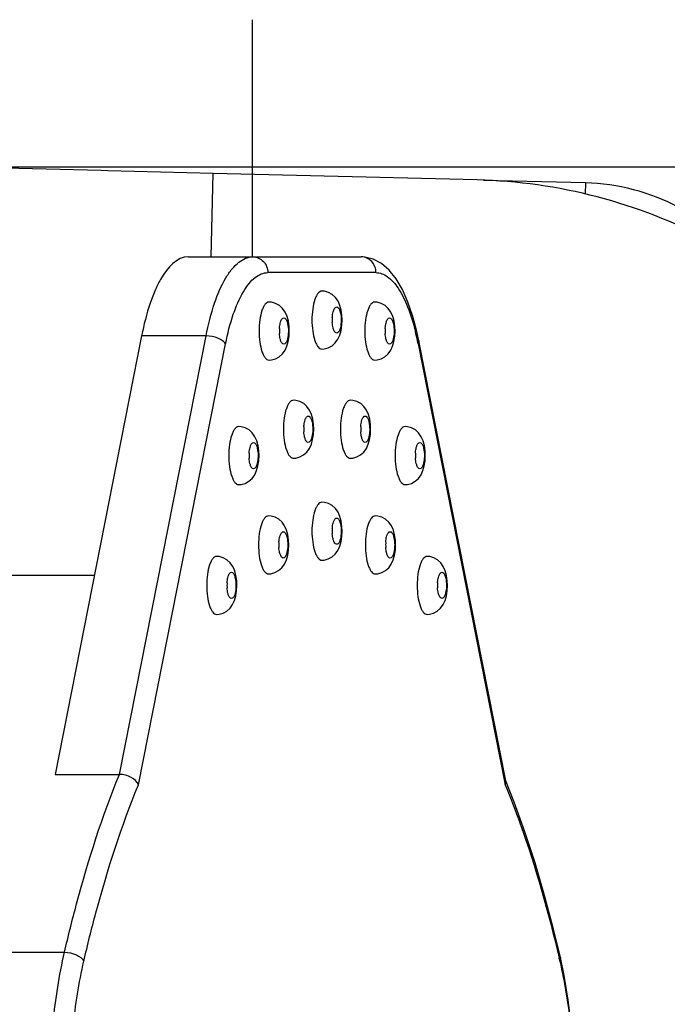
# Model space of a CAD drawing. Header units: millimetres. Extents: x 0 to 420, y 0 to 297.
# Tile 41 of 126: x 138.3 to 141.98, y 117.1 to 122.71. Entities that reach past the tile are written whole.
import ezdxf

# ---------------------------------------------------------------- set-up
doc = ezdxf.new("R2010")
doc.units = ezdxf.units.MM
doc.header["$LTSCALE"] = 23.1
doc.layers.get('0').update_dxf_attribs({"linetype": 'CONTINUOUS'})
doc.layers.add('DIM_PILOTEES', color=7, linetype='CONTINUOUS')
doc.styles.get("Standard").update_dxf_attribs({"font": 'txt', "width": 0.7})
doc.dimstyles.new('DIMSTYLE_6', dxfattribs={"dimtxt": 2.5, "dimasz": 3.5, "dimexe": 2, "dimexo": 0, "dimtad": 1, "dimdec": 0, "dimlfac": 3.333333, "dimdsep": 46, "dimtxsty": 'Standard', "dimblk": '_FILLED', "dimblk1": '_FILLED', "dimblk2": '_FILLED', "dimcen": 0.09, "dimazin": 2, "dimtp": 0.3, "dimtm": 0.3, "dimtfac": 1, "dimtdec": 0, "dimtofl": 0, "dimtmove": 0, "dimatfit": 3, "dimldrblk": '_FILLED', "dimfxl": 0, "dimtolj": 1, "dimarcsym": 0})

# ---------------------------------------------------------------- blocks, each defined once
blk = doc.blocks.new('_FILLED')
at = {"color": 0, "linetype": 'ByBlock'}
blk.add_solid([(0, 0), (-1, 0.1429), (-1, -0.1429)], dxfattribs=at)
blk = doc.blocks.new('*D20')
at = {"layer": 'DIM_PILOTEES', "color": 2, "linetype": 'Continuous'}
for p, q in [((138.2138, 121.8684), (180.0565, 121.8684)), ((178.0565, 121.8684), (178.0565, 107.2883)), ((178.0565, 92.7082), (178.0565, 107.2883)), ((165.8216, 92.7082), (180.0565, 92.7082))]:
    blk.add_line(p, q, dxfattribs=at)
at = {"layer": 'DIM_PILOTEES', "color": 2, "linetype": 'Continuous', "xscale": 3.5, "yscale": 3.5, "zscale": 3.5}
for p, rotation in [((178.0565, 121.8684), 90), ((178.0565, 92.7082), 270)]:
    blk.add_blockref('_FILLED', p, dxfattribs=dict(at, rotation=rotation))
at = {"layer": 'DIM_PILOTEES', "color": 2, "linetype": 'Continuous', "insert": (174.9315, 107.6538), "char_height": 2.5, "width": 9.107143, "attachment_point": 2, "rotation": 90, "line_spacing_factor": 0.9}
blk.add_mtext('{\\ftxt;\\W0.0001;\\H0.0001;\\~}{\\ftxt;\\W0.4285714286;\\H2.5; }{\\ftxt;\\W0.0001;\\H0.0001;\\~}{\\ftxt;\\W0.0001;\\H0.0001;\\~}{\\ftxt;\\W1.5714285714;\\H2.5; }{\\ftxt;\\W0.0001;\\H0.0001;\\~}{\\ftxt;\\W0.0001;\\H0.0001;\\~}{\\ftxt;\\W0.4285714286;\\H2.5; }{\\ftxt;\\W0.0001;\\H0.0001;\\~}', dxfattribs=at)

msp = doc.modelspace()

# ---------------------------------------------------------------- linework, layer by layer
at = {"color": 4, "linetype": 'Continuous'}
msp.add_line((139.6208, 121.3562), (139.6208, 122.7052), dxfattribs=at)
at = {"color": 7, "linetype": 'Continuous'}
for p, q in [((138.7594, 121.8471), (138.2136, 121.8608)), ((138.7979, 121.8461), (138.7594, 121.8471)), ((139.3977, 121.831), (138.7979, 121.8461)), ((139.3857, 121.3562), (139.3977, 121.831)), ((140.8987, 121.7933), (139.3977, 121.831)), ((141.515, 121.7765), (141.5134, 121.7119)), ((139.2566, 121.3562), (140.2387, 121.3561)), ((140.2402, 121.3561), (140.2387, 121.3561)), ((140.3233, 121.2661), (139.7077, 121.2662)), ((138.99, 120.9062), (138.4973, 118.411)), ((138.8638, 118.411), (139.3565, 120.9062)), ((139.3565, 120.9062), (138.99, 120.9062)), ((138.9723, 118.3521), (139.4677, 120.8612)), ((140.5632, 120.8611), (141.0587, 118.352)), ((141.0612, 118.3749), (140.5668, 120.8785)), ((138.7208, 119.5429), (138.1549, 119.5429)), ((138.4973, 118.411), (138.8638, 118.411)), ((141.1101, 118.2524), (141.0606, 118.3779)), ((136.7754, 117.3991), (138.5514, 117.3991))]:
    msp.add_line(p, q, dxfattribs=at)
at = {"color": 3, "linetype": 'Continuous'}
msp.add_line((141.515, 121.7765), (140.9347, 121.791), dxfattribs=at)
at = {"color": 7, "linetype": 'Continuous'}
for points in [[(140.5669, 120.8785), (140.5557, 120.9305), (140.533, 121.0163), (140.5054, 121.0972), (140.4734, 121.1693), (140.4375, 121.2304), (140.398, 121.28), (140.3543, 121.3179), (140.3077, 121.3429), (140.2607, 121.3548), (140.2402, 121.3561)], [(140.131, 120.9961), (140.1298, 121.0232), (140.1255, 121.0524), (140.1183, 121.0795), (140.1075, 121.1038), (140.0928, 121.125), (140.0744, 121.1418), (140.053, 121.1538), (140.0302, 121.16), (140.0156, 121.1611)], [(139.8303, 120.9334), (139.829, 120.9604), (139.8248, 120.9897), (139.8175, 121.0167), (139.8067, 121.0411), (139.792, 121.0623), (139.7737, 121.0791), (139.7522, 121.091), (139.7294, 121.0973), (139.7148, 121.0984)], [(140.4318, 120.9334), (140.4305, 120.9604), (140.4263, 120.9897), (140.419, 121.0167), (140.4082, 121.041), (140.3935, 121.0622), (140.3751, 121.0791), (140.3537, 121.091), (140.3309, 121.0973), (140.3163, 121.0984)], [(140.0156, 120.8311), (140.0294, 120.8321), (140.0521, 120.8382), (140.0735, 120.8498), (140.0919, 120.8662), (140.1067, 120.887), (140.1176, 120.9109), (140.1251, 120.9375), (140.1295, 120.9664), (140.131, 120.9961)], [(139.7148, 120.7684), (139.7287, 120.7694), (139.7514, 120.7754), (139.7728, 120.787), (139.7911, 120.8035), (139.8059, 120.8243), (139.8168, 120.8482), (139.8243, 120.8748), (139.8288, 120.9036), (139.8303, 120.9334)], [(140.3163, 120.7684), (140.3302, 120.7694), (140.3529, 120.7754), (140.3742, 120.787), (140.3926, 120.8035), (140.4074, 120.8243), (140.4183, 120.8481), (140.4258, 120.8747), (140.4303, 120.9036), (140.4318, 120.9334)], [(139.9691, 120.3752), (139.9678, 120.4023), (139.9636, 120.4316), (139.9563, 120.4586), (139.9455, 120.4829), (139.9308, 120.5041), (139.9125, 120.521), (139.891, 120.5329), (139.8682, 120.5391), (139.8536, 120.5402)], [(140.293, 120.3752), (140.2917, 120.4023), (140.2875, 120.4315), (140.2802, 120.4586), (140.2694, 120.4829), (140.2547, 120.5041), (140.2364, 120.5209), (140.2149, 120.5329), (140.1921, 120.5391), (140.1775, 120.5402)], [(139.6579, 120.2251), (139.6567, 120.2521), (139.6524, 120.2814), (139.6451, 120.3084), (139.6344, 120.3327), (139.6196, 120.3539), (139.6013, 120.3708), (139.5799, 120.3827), (139.5571, 120.3889), (139.5424, 120.3901)], [(139.8536, 120.2102), (139.8675, 120.2112), (139.8902, 120.2173), (139.9115, 120.2289), (139.9299, 120.2453), (139.9447, 120.2661), (139.9556, 120.29), (139.9631, 120.3166), (139.9676, 120.3455), (139.9691, 120.3752)], [(140.1775, 120.2102), (140.1914, 120.2112), (140.2141, 120.2173), (140.2354, 120.2289), (140.2538, 120.2453), (140.2686, 120.2661), (140.2795, 120.29), (140.287, 120.3166), (140.2915, 120.3455), (140.293, 120.3752)], [(140.6041, 120.225), (140.6029, 120.252), (140.5987, 120.2813), (140.5914, 120.3083), (140.5806, 120.3327), (140.5659, 120.3539), (140.5475, 120.3707), (140.5261, 120.3826), (140.5033, 120.3889), (140.4887, 120.39)], [(139.5424, 120.0601), (139.5563, 120.0611), (139.579, 120.0671), (139.6004, 120.0787), (139.6187, 120.0952), (139.6335, 120.1159), (139.6445, 120.1398), (139.6519, 120.1664), (139.6564, 120.1953), (139.6579, 120.2251)], [(140.4887, 120.06), (140.5026, 120.061), (140.5252, 120.067), (140.5466, 120.0786), (140.565, 120.0951), (140.5798, 120.1159), (140.5907, 120.1398), (140.5982, 120.1664), (140.6026, 120.1952), (140.6041, 120.225)], [(140.0744, 119.9406), (140.053, 119.9525), (140.0302, 119.9588), (140.0156, 119.9599)], [(140.131, 119.7949), (140.1298, 119.8219), (140.1255, 119.8512), (140.1183, 119.8782), (140.1075, 119.9025), (140.0928, 119.9237), (140.0744, 119.9406)], [(139.8271, 119.7171), (139.8258, 119.7442), (139.8216, 119.7734), (139.8143, 119.8005), (139.8035, 119.8248), (139.7888, 119.846), (139.7704, 119.8628), (139.749, 119.8748), (139.7262, 119.881), (139.7116, 119.8821)], [(140.435, 119.7171), (140.4337, 119.7442), (140.4295, 119.7734), (140.4222, 119.8004), (140.4114, 119.8248), (140.3967, 119.846), (140.3784, 119.8628), (140.3569, 119.8747), (140.3341, 119.881), (140.3195, 119.8821)], [(140.1176, 119.7096), (140.1251, 119.7362), (140.1295, 119.7651), (140.131, 119.7949)], [(139.7116, 119.5521), (139.7255, 119.5531), (139.7482, 119.5592), (139.7695, 119.5708), (139.7879, 119.5872), (139.8027, 119.608), (139.8136, 119.6319), (139.8211, 119.6585), (139.8256, 119.6874), (139.8271, 119.7171)], [(140.0156, 119.6299), (140.0294, 119.6309), (140.0521, 119.6369), (140.0735, 119.6485), (140.0919, 119.665), (140.1067, 119.6858), (140.1176, 119.7096)], [(140.3195, 119.5521), (140.3334, 119.5531), (140.3561, 119.5592), (140.3775, 119.5707), (140.3958, 119.5872), (140.4106, 119.608), (140.4215, 119.6319), (140.429, 119.6585), (140.4335, 119.6873), (140.435, 119.7171)], [(139.5323, 119.4863), (139.5311, 119.5133), (139.5269, 119.5426), (139.5196, 119.5696), (139.5088, 119.5939), (139.4941, 119.6151), (139.4757, 119.632), (139.4543, 119.6439), (139.4315, 119.6501), (139.4169, 119.6513)], [(140.7297, 119.4862), (140.7285, 119.5132), (140.7242, 119.5425), (140.7169, 119.5695), (140.7062, 119.5939), (140.6915, 119.6151), (140.6731, 119.6319), (140.6517, 119.6438), (140.6289, 119.6501), (140.6143, 119.6512)], [(139.4169, 119.3213), (139.4308, 119.3223), (139.4534, 119.3283), (139.4748, 119.3399), (139.4932, 119.3564), (139.508, 119.3771), (139.5189, 119.401), (139.5264, 119.4276), (139.5308, 119.4565), (139.5323, 119.4863)], [(140.6143, 119.3212), (140.6281, 119.3222), (140.6508, 119.3282), (140.6722, 119.3398), (140.6906, 119.3563), (140.7053, 119.3771), (140.7163, 119.401), (140.7238, 119.4275), (140.7282, 119.4564), (140.7297, 119.4862)], [(141.3725, 117.3689), (141.3334, 117.5307), (141.2825, 117.7225), (141.2283, 117.907), (141.1708, 118.0838), (141.1101, 118.2524)], [(141.4573, 116.5599), (141.4558, 116.672), (141.4488, 116.8265), (141.436, 116.9785), (141.4177, 117.1262), (141.3938, 117.2678), (141.3725, 117.3689)]]:
    msp.add_lwpolyline(points, dxfattribs=at)
for centre, radius, start, end in [((140.8234, 118.7943), 3, 62.164, 88.56), ((140.2848, 120.9961), 0.2104, 176.0785, 183.9166), ((139.9841, 120.9334), 0.2104, 176.0785, 183.9166), ((140.5855, 120.9334), 0.2104, 176.0785, 183.9166), ((139.1188, 120.5778), 1.4719, 11.7418, 13.9265), ((138.9994, 120.5524), 1.594, 11.1685, 11.7639), ((140.1229, 120.3752), 0.2104, 176.0785, 183.9166), ((140.4468, 120.3752), 0.2104, 176.0785, 183.9166), ((139.8117, 120.225), 0.2104, 176.0785, 183.9166), ((140.7579, 120.225), 0.2104, 176.0785, 183.9166), ((140.2848, 119.7949), 0.2104, 176.0785, 183.9166), ((139.9808, 119.7171), 0.2104, 176.0785, 183.9166), ((140.5888, 119.7171), 0.2104, 176.0785, 183.9166), ((139.6861, 119.4862), 0.2104, 176.0785, 183.9166), ((140.8835, 119.4862), 0.2104, 176.0785, 183.9166), ((133.08, 115.4352), 8.5075, 12.99816, 13.12758)]:
    msp.add_arc(centre, radius, start, end, dxfattribs=at)
at = {"color": 3, "linetype": 'Continuous'}
msp.add_arc((141.485, 120.5768), 1.2, 62.1642, 88.5642, dxfattribs=at)
at = {"color": 7, "linetype": 'Continuous'}
for points, knots in [([(139.2566, 121.3562), (139.1914, 121.3562), (139.1175, 121.2705), (139.0671, 121.1681), (139.0247, 121.0584), (139.0025, 120.9692), (138.99, 120.9062)], [0, 0, 0, 0, 0.358743, 0.493614, 0.646569, 1, 1, 1, 1]), ([(139.3565, 120.9062), (139.369, 120.9692), (139.3975, 121.0823), (139.4505, 121.2103), (139.502, 121.2862), (139.5486, 121.3349), (139.5946, 121.3562), (139.6231, 121.3562)], [0, 0, 0, 0, 0.349269, 0.633077, 0.747907, 0.845279, 1, 1, 1, 1]), ([(139.6231, 121.3562), (139.6449, 121.3562), (139.6909, 121.3356), (139.7077, 121.2889), (139.7077, 121.2662)], [0, 0, 0, 0, 0.489013, 1, 1, 1, 1]), ([(140.3233, 121.2661), (140.3233, 121.2887), (140.3069, 121.3348), (140.2617, 121.3557), (140.2402, 121.3561)], [0, 0, 0, 0, 0.510899, 1, 1, 1, 1]), ([(139.4677, 120.8612), (139.4789, 120.9179), (139.5046, 121.0197), (139.5524, 121.1349), (139.5987, 121.2032), (139.6406, 121.247), (139.682, 121.2662), (139.7077, 121.2662)], [0, 0, 0, 0, 0.349269, 0.633077, 0.747907, 0.845279, 1, 1, 1, 1]), ([(140.3233, 121.2661), (140.3461, 121.2661), (140.3985, 121.2446), (140.4579, 121.1716), (140.51, 121.0646), (140.5357, 120.9795), (140.5475, 120.9321)], [0, 0, 0, 0, 0.16147, 0.373533, 0.653965, 1, 1, 1, 1]), ([(140.0156, 121.1611), (140.0072, 121.1612), (139.994, 121.1509), (139.9832, 121.1325), (139.9711, 121.1028), (139.9618, 121.0567), (139.959, 121.0172), (139.959, 120.9961)], [0, 0, 0, 0, 0.136008, 0.234597, 0.355703, 0.655327, 1, 1, 1, 1]), ([(139.7148, 121.0984), (139.7065, 121.0984), (139.6933, 121.0882), (139.6824, 121.0698), (139.6703, 121.0401), (139.661, 120.994), (139.6583, 120.9545), (139.6583, 120.9334)], [0, 0, 0, 0, 0.136008, 0.234597, 0.355703, 0.655327, 1, 1, 1, 1]), ([(140.0818, 121.0489), (140.0838, 121.0548), (140.0871, 121.064), (140.1001, 121.0739), (140.113, 121.064), (140.1163, 121.0547), (140.1183, 121.0489)], [0, 0, 0, 0, 0.308498, 0.499864, 0.691339, 1, 1, 1, 1]), ([(140.3163, 121.0984), (140.308, 121.0984), (140.2947, 121.0882), (140.2839, 121.0697), (140.2718, 121.04), (140.2625, 120.9939), (140.2598, 120.9545), (140.2598, 120.9334)], [0, 0, 0, 0, 0.136008, 0.234597, 0.355703, 0.655327, 1, 1, 1, 1]), ([(140.0749, 121.0105), (140.0751, 121.0141), (140.0764, 121.027), (140.0788, 121.04), (140.0818, 121.0489)], [0, 0, 0, 0, 0.272556, 1, 1, 1, 1]), ([(140.1183, 121.0489), (140.1195, 121.0452), (140.1241, 121.028), (140.1257, 121.01), (140.1257, 120.9961)], [0, 0, 0, 0, 0.220583, 1, 1, 1, 1]), ([(139.7742, 120.9478), (139.7744, 120.9513), (139.7756, 120.9643), (139.7781, 120.9772), (139.7811, 120.9862)], [0, 0, 0, 0, 0.272556, 1, 1, 1, 1]), ([(139.7811, 120.9862), (139.7831, 120.992), (139.7864, 121.0013), (139.7993, 121.0111), (139.8123, 121.0013), (139.8156, 120.992), (139.8175, 120.9862)], [0, 0, 0, 0, 0.308498, 0.499864, 0.691339, 1, 1, 1, 1]), ([(139.8175, 120.9862), (139.8188, 120.9825), (139.8234, 120.9652), (139.825, 120.9473), (139.825, 120.9334)], [0, 0, 0, 0, 0.220583, 1, 1, 1, 1]), ([(139.959, 120.9961), (139.959, 120.975), (139.9618, 120.9356), (139.9711, 120.8895), (139.9832, 120.8598), (139.994, 120.8413), (140.0072, 120.8311), (140.0156, 120.8311)], [0, 0, 0, 0, 0.344667, 0.64429, 0.765397, 0.863989, 1, 1, 1, 1]), ([(140.0818, 120.9434), (140.0809, 120.9461), (140.0773, 120.9587), (140.0756, 120.9717), (140.0749, 120.9818)], [0, 0, 0, 0, 0.223383, 1, 1, 1, 1]), ([(140.1257, 120.9961), (140.1257, 120.9913), (140.125, 120.9735), (140.1224, 120.9556), (140.1183, 120.9433)], [0, 0, 0, 0, 0.272189, 1, 1, 1, 1]), ([(140.3756, 120.9478), (140.3759, 120.9513), (140.3771, 120.9643), (140.3795, 120.9772), (140.3826, 120.9862)], [0, 0, 0, 0, 0.272556, 1, 1, 1, 1]), ([(140.3826, 120.9862), (140.3845, 120.992), (140.3878, 121.0013), (140.4008, 121.0111), (140.4137, 121.0012), (140.417, 120.992), (140.419, 120.9862)], [0, 0, 0, 0, 0.308498, 0.499864, 0.691339, 1, 1, 1, 1]), ([(140.419, 120.9862), (140.4203, 120.9824), (140.4249, 120.9652), (140.4264, 120.9473), (140.4264, 120.9334)], [0, 0, 0, 0, 0.220583, 1, 1, 1, 1]), ([(139.4677, 120.8612), (139.4637, 120.868), (139.4498, 120.8807), (139.4132, 120.8997), (139.3795, 120.9062), (139.3565, 120.9062)], [0, 0, 0, 0, 0.194384, 0.442196, 1, 1, 1, 1]), ([(139.6583, 120.9334), (139.6583, 120.9123), (139.661, 120.8729), (139.6703, 120.8267), (139.6824, 120.7971), (139.6933, 120.7786), (139.7065, 120.7684), (139.7148, 120.7684)], [0, 0, 0, 0, 0.344667, 0.64429, 0.765397, 0.863989, 1, 1, 1, 1]), ([(139.7811, 120.8806), (139.7802, 120.8834), (139.7766, 120.8959), (139.7748, 120.9089), (139.7742, 120.919)], [0, 0, 0, 0, 0.223383, 1, 1, 1, 1]), ([(139.825, 120.9334), (139.825, 120.9286), (139.8243, 120.9108), (139.8217, 120.8929), (139.8175, 120.8806)], [0, 0, 0, 0, 0.272189, 1, 1, 1, 1]), ([(140.1183, 120.9433), (140.1163, 120.9375), (140.113, 120.9283), (140.1, 120.9184), (140.0871, 120.9283), (140.0838, 120.9375), (140.0818, 120.9434)], [0, 0, 0, 0, 0.308498, 0.499864, 0.691339, 1, 1, 1, 1]), ([(140.2598, 120.9334), (140.2598, 120.9123), (140.2625, 120.8728), (140.2718, 120.8267), (140.2839, 120.797), (140.2947, 120.7786), (140.308, 120.7683), (140.3163, 120.7684)], [0, 0, 0, 0, 0.344667, 0.64429, 0.765397, 0.863989, 1, 1, 1, 1]), ([(140.3826, 120.8806), (140.3816, 120.8834), (140.3781, 120.8959), (140.3763, 120.9089), (140.3756, 120.919)], [0, 0, 0, 0, 0.223383, 1, 1, 1, 1]), ([(140.4264, 120.9334), (140.4264, 120.9285), (140.4258, 120.9107), (140.4231, 120.8929), (140.419, 120.8806)], [0, 0, 0, 0, 0.272189, 1, 1, 1, 1]), ([(139.8175, 120.8806), (139.8156, 120.8748), (139.8123, 120.8655), (139.7993, 120.8557), (139.7864, 120.8656), (139.783, 120.8748), (139.7811, 120.8806)], [0, 0, 0, 0, 0.308498, 0.499864, 0.691339, 1, 1, 1, 1]), ([(140.419, 120.8806), (140.417, 120.8748), (140.4137, 120.8655), (140.4008, 120.8556), (140.3878, 120.8655), (140.3845, 120.8748), (140.3826, 120.8806)], [0, 0, 0, 0, 0.308498, 0.499864, 0.691339, 1, 1, 1, 1]), ([(140.5669, 120.8785), (140.5677, 120.8742), (140.5668, 120.8679), (140.5641, 120.8625), (140.5632, 120.8611)], [0, 0, 0, 0, 0.723534, 1, 1, 1, 1]), ([(139.8536, 120.5402), (139.8453, 120.5403), (139.8321, 120.53), (139.8212, 120.5116), (139.8091, 120.4819), (139.7998, 120.4358), (139.7971, 120.3963), (139.7971, 120.3753)], [0, 0, 0, 0, 0.136008, 0.234597, 0.355703, 0.655327, 1, 1, 1, 1]), ([(140.1775, 120.5402), (140.1692, 120.5403), (140.156, 120.53), (140.1451, 120.5116), (140.133, 120.4819), (140.1237, 120.4358), (140.121, 120.3963), (140.121, 120.3752)], [0, 0, 0, 0, 0.136008, 0.234597, 0.355703, 0.655327, 1, 1, 1, 1]), ([(139.9199, 120.4281), (139.9218, 120.4339), (139.9252, 120.4431), (139.9381, 120.453), (139.9511, 120.4431), (139.9544, 120.4339), (139.9563, 120.428)], [0, 0, 0, 0, 0.308498, 0.499864, 0.691339, 1, 1, 1, 1]), ([(140.2438, 120.428), (140.2457, 120.4339), (140.249, 120.4431), (140.262, 120.453), (140.275, 120.4431), (140.2783, 120.4338), (140.2802, 120.428)], [0, 0, 0, 0, 0.308498, 0.499864, 0.691339, 1, 1, 1, 1]), ([(139.9129, 120.3896), (139.9132, 120.3932), (139.9144, 120.4061), (139.9169, 120.4191), (139.9199, 120.4281)], [0, 0, 0, 0, 0.272556, 1, 1, 1, 1]), ([(139.9563, 120.428), (139.9576, 120.4243), (139.9622, 120.4071), (139.9638, 120.3891), (139.9638, 120.3752)], [0, 0, 0, 0, 0.220583, 1, 1, 1, 1]), ([(140.2368, 120.3896), (140.2371, 120.3932), (140.2383, 120.4061), (140.2407, 120.4191), (140.2438, 120.428)], [0, 0, 0, 0, 0.272556, 1, 1, 1, 1]), ([(140.2802, 120.428), (140.2815, 120.4243), (140.2861, 120.4071), (140.2876, 120.3891), (140.2876, 120.3752)], [0, 0, 0, 0, 0.220583, 1, 1, 1, 1]), ([(139.5424, 120.3901), (139.5341, 120.3901), (139.5209, 120.3798), (139.51, 120.3614), (139.4979, 120.3317), (139.4886, 120.2856), (139.4859, 120.2461), (139.4859, 120.2251)], [0, 0, 0, 0, 0.136008, 0.234597, 0.355703, 0.655327, 1, 1, 1, 1]), ([(139.7971, 120.3753), (139.7971, 120.3542), (139.7998, 120.3147), (139.8091, 120.2686), (139.8212, 120.2389), (139.8321, 120.2205), (139.8453, 120.2102), (139.8536, 120.2102)], [0, 0, 0, 0, 0.344667, 0.64429, 0.765397, 0.863989, 1, 1, 1, 1]), ([(139.9199, 120.3225), (139.9189, 120.3252), (139.9154, 120.3378), (139.9136, 120.3508), (139.9129, 120.3609)], [0, 0, 0, 0, 0.223383, 1, 1, 1, 1]), ([(139.9638, 120.3752), (139.9638, 120.3704), (139.9631, 120.3526), (139.9605, 120.3347), (139.9563, 120.3224)], [0, 0, 0, 0, 0.272189, 1, 1, 1, 1]), ([(140.121, 120.3752), (140.121, 120.3541), (140.1237, 120.3147), (140.133, 120.2686), (140.1451, 120.2389), (140.156, 120.2204), (140.1692, 120.2102), (140.1775, 120.2102)], [0, 0, 0, 0, 0.344667, 0.64429, 0.765397, 0.863989, 1, 1, 1, 1]), ([(140.2438, 120.3225), (140.2428, 120.3252), (140.2393, 120.3378), (140.2375, 120.3508), (140.2368, 120.3609)], [0, 0, 0, 0, 0.223383, 1, 1, 1, 1]), ([(140.2876, 120.3752), (140.2876, 120.3704), (140.287, 120.3526), (140.2844, 120.3347), (140.2802, 120.3224)], [0, 0, 0, 0, 0.272189, 1, 1, 1, 1]), ([(140.4887, 120.39), (140.4804, 120.39), (140.4671, 120.3798), (140.4563, 120.3614), (140.4442, 120.3317), (140.4349, 120.2856), (140.4322, 120.2461), (140.4322, 120.225)], [0, 0, 0, 0, 0.136008, 0.234597, 0.355703, 0.655327, 1, 1, 1, 1]), ([(139.6087, 120.2779), (139.6107, 120.2837), (139.614, 120.2929), (139.6269, 120.3028), (139.6399, 120.2929), (139.6432, 120.2837), (139.6452, 120.2778)], [0, 0, 0, 0, 0.308498, 0.499864, 0.691339, 1, 1, 1, 1]), ([(139.9563, 120.3224), (139.9544, 120.3166), (139.9511, 120.3074), (139.9381, 120.2975), (139.9251, 120.3074), (139.9218, 120.3166), (139.9199, 120.3225)], [0, 0, 0, 0, 0.308498, 0.499864, 0.691339, 1, 1, 1, 1]), ([(140.2802, 120.3224), (140.2782, 120.3166), (140.2749, 120.3074), (140.262, 120.2975), (140.249, 120.3074), (140.2457, 120.3166), (140.2438, 120.3225)], [0, 0, 0, 0, 0.308498, 0.499864, 0.691339, 1, 1, 1, 1]), ([(140.555, 120.2778), (140.5569, 120.2836), (140.5602, 120.2929), (140.5732, 120.3027), (140.5861, 120.2929), (140.5894, 120.2836), (140.5914, 120.2778)], [0, 0, 0, 0, 0.308498, 0.499864, 0.691339, 1, 1, 1, 1]), ([(139.4859, 120.2251), (139.4859, 120.204), (139.4886, 120.1645), (139.4979, 120.1184), (139.51, 120.0887), (139.5209, 120.0703), (139.5341, 120.06), (139.5424, 120.0601)], [0, 0, 0, 0, 0.344667, 0.64429, 0.765397, 0.863989, 1, 1, 1, 1]), ([(139.6018, 120.2394), (139.602, 120.243), (139.6032, 120.2559), (139.6057, 120.2689), (139.6087, 120.2779)], [0, 0, 0, 0, 0.272556, 1, 1, 1, 1]), ([(139.6526, 120.2251), (139.6526, 120.2202), (139.6519, 120.2024), (139.6493, 120.1845), (139.6451, 120.1722)], [0, 0, 0, 0, 0.272189, 1, 1, 1, 1]), ([(139.6452, 120.2778), (139.6464, 120.2741), (139.651, 120.2569), (139.6526, 120.2389), (139.6526, 120.2251)], [0, 0, 0, 0, 0.220583, 1, 1, 1, 1]), ([(140.4322, 120.225), (140.4322, 120.2039), (140.4349, 120.1645), (140.4442, 120.1183), (140.4563, 120.0887), (140.4671, 120.0702), (140.4804, 120.06), (140.4887, 120.06)], [0, 0, 0, 0, 0.344667, 0.64429, 0.765397, 0.863989, 1, 1, 1, 1]), ([(140.548, 120.2394), (140.5483, 120.2429), (140.5495, 120.2559), (140.5519, 120.2688), (140.555, 120.2778)], [0, 0, 0, 0, 0.272556, 1, 1, 1, 1]), ([(140.5914, 120.2778), (140.5926, 120.2741), (140.5972, 120.2568), (140.5988, 120.2389), (140.5988, 120.225)], [0, 0, 0, 0, 0.220583, 1, 1, 1, 1]), ([(140.5988, 120.225), (140.5988, 120.2202), (140.5982, 120.2024), (140.5955, 120.1845), (140.5914, 120.1722)], [0, 0, 0, 0, 0.272189, 1, 1, 1, 1]), ([(139.6087, 120.1723), (139.6078, 120.175), (139.6042, 120.1876), (139.6025, 120.2006), (139.6018, 120.2107)], [0, 0, 0, 0, 0.223383, 1, 1, 1, 1]), ([(139.6451, 120.1722), (139.6432, 120.1664), (139.6399, 120.1572), (139.6269, 120.1473), (139.614, 120.1572), (139.6107, 120.1665), (139.6087, 120.1723)], [0, 0, 0, 0, 0.308498, 0.499864, 0.691339, 1, 1, 1, 1]), ([(140.5549, 120.1722), (140.554, 120.175), (140.5505, 120.1875), (140.5487, 120.2005), (140.548, 120.2106)], [0, 0, 0, 0, 0.223383, 1, 1, 1, 1]), ([(140.5914, 120.1722), (140.5894, 120.1664), (140.5861, 120.1571), (140.5732, 120.1473), (140.5602, 120.1572), (140.5569, 120.1664), (140.5549, 120.1722)], [0, 0, 0, 0, 0.308498, 0.499864, 0.691339, 1, 1, 1, 1]), ([(140.0156, 119.9599), (140.0072, 119.9599), (139.994, 119.9497), (139.9832, 119.9312), (139.9711, 119.9015), (139.9618, 119.8554), (139.959, 119.816), (139.959, 119.7949)], [0, 0, 0, 0, 0.136008, 0.234597, 0.355703, 0.655327, 1, 1, 1, 1]), ([(139.7116, 119.8821), (139.7033, 119.8822), (139.69, 119.8719), (139.6792, 119.8535), (139.6671, 119.8238), (139.6578, 119.7777), (139.6551, 119.7382), (139.6551, 119.7171)], [0, 0, 0, 0, 0.136008, 0.234597, 0.355703, 0.655327, 1, 1, 1, 1]), ([(140.0749, 119.8093), (140.0751, 119.8128), (140.0764, 119.8258), (140.0788, 119.8387), (140.0818, 119.8477)], [0, 0, 0, 0, 0.272556, 1, 1, 1, 1]), ([(140.0818, 119.8477), (140.0838, 119.8535), (140.0871, 119.8628), (140.1001, 119.8726), (140.113, 119.8627), (140.1163, 119.8535), (140.1183, 119.8477)], [0, 0, 0, 0, 0.308498, 0.499864, 0.691339, 1, 1, 1, 1]), ([(140.1183, 119.8477), (140.1195, 119.8439), (140.1241, 119.8267), (140.1257, 119.8088), (140.1257, 119.7949)], [0, 0, 0, 0, 0.220583, 1, 1, 1, 1]), ([(140.3195, 119.8821), (140.3112, 119.8821), (140.298, 119.8719), (140.2871, 119.8535), (140.275, 119.8238), (140.2657, 119.7777), (140.263, 119.7382), (140.263, 119.7171)], [0, 0, 0, 0, 0.136008, 0.234597, 0.355703, 0.655327, 1, 1, 1, 1]), ([(139.7779, 119.7699), (139.7798, 119.7758), (139.7831, 119.785), (139.7961, 119.7949), (139.809, 119.785), (139.8123, 119.7757), (139.8143, 119.7699)], [0, 0, 0, 0, 0.308498, 0.499864, 0.691339, 1, 1, 1, 1]), ([(139.959, 119.7949), (139.959, 119.7738), (139.9618, 119.7343), (139.9711, 119.6882), (139.9832, 119.6585), (139.994, 119.6401), (140.0072, 119.6298), (140.0156, 119.6299)], [0, 0, 0, 0, 0.344667, 0.64429, 0.765397, 0.863989, 1, 1, 1, 1]), ([(140.0818, 119.7421), (140.0809, 119.7449), (140.0773, 119.7574), (140.0756, 119.7704), (140.0749, 119.7805)], [0, 0, 0, 0, 0.223383, 1, 1, 1, 1]), ([(140.1257, 119.7949), (140.1257, 119.79), (140.125, 119.7722), (140.1224, 119.7544), (140.1183, 119.7421)], [0, 0, 0, 0, 0.272189, 1, 1, 1, 1]), ([(140.3858, 119.7699), (140.3878, 119.7757), (140.3911, 119.785), (140.404, 119.7948), (140.417, 119.785), (140.4203, 119.7757), (140.4222, 119.7699)], [0, 0, 0, 0, 0.308498, 0.499864, 0.691339, 1, 1, 1, 1]), ([(139.7709, 119.7315), (139.7712, 119.7351), (139.7724, 119.748), (139.7748, 119.761), (139.7779, 119.7699)], [0, 0, 0, 0, 0.272556, 1, 1, 1, 1]), ([(139.8143, 119.7699), (139.8156, 119.7662), (139.8202, 119.749), (139.8217, 119.731), (139.8217, 119.7171)], [0, 0, 0, 0, 0.220583, 1, 1, 1, 1]), ([(140.1183, 119.7421), (140.1165, 119.7368), (140.1131, 119.7286), (140.1038, 119.7185), (140.0915, 119.7218), (140.0877, 119.7287), (140.0857, 119.7327)], [0, 0, 0, 0, 0.332937, 0.553128, 0.733986, 1, 1, 1, 1]), ([(140.3789, 119.7315), (140.3791, 119.735), (140.3803, 119.748), (140.3828, 119.7609), (140.3858, 119.7699)], [0, 0, 0, 0, 0.272556, 1, 1, 1, 1]), ([(140.4222, 119.7699), (140.4235, 119.7662), (140.4281, 119.7489), (140.4297, 119.731), (140.4297, 119.7171)], [0, 0, 0, 0, 0.220583, 1, 1, 1, 1]), ([(139.6551, 119.7171), (139.6551, 119.696), (139.6578, 119.6566), (139.6671, 119.6105), (139.6792, 119.5808), (139.69, 119.5623), (139.7033, 119.5521), (139.7116, 119.5521)], [0, 0, 0, 0, 0.344667, 0.64429, 0.765397, 0.863989, 1, 1, 1, 1]), ([(139.7779, 119.6644), (139.7769, 119.6671), (139.7734, 119.6797), (139.7716, 119.6927), (139.7709, 119.7028)], [0, 0, 0, 0, 0.223383, 1, 1, 1, 1]), ([(139.8143, 119.6643), (139.8123, 119.6585), (139.809, 119.6493), (139.7961, 119.6394), (139.7831, 119.6493), (139.7798, 119.6585), (139.7779, 119.6644)], [0, 0, 0, 0, 0.308498, 0.499864, 0.691339, 1, 1, 1, 1]), ([(139.8217, 119.7171), (139.8217, 119.7123), (139.8211, 119.6945), (139.8184, 119.6766), (139.8143, 119.6643)], [0, 0, 0, 0, 0.272189, 1, 1, 1, 1]), ([(140.263, 119.7171), (140.263, 119.696), (140.2657, 119.6566), (140.275, 119.6104), (140.2871, 119.5808), (140.298, 119.5623), (140.3112, 119.5521), (140.3195, 119.5521)], [0, 0, 0, 0, 0.344667, 0.64429, 0.765397, 0.863989, 1, 1, 1, 1]), ([(140.3858, 119.6643), (140.3849, 119.6671), (140.3813, 119.6796), (140.3795, 119.6927), (140.3789, 119.7027)], [0, 0, 0, 0, 0.223383, 1, 1, 1, 1]), ([(140.4222, 119.6643), (140.4203, 119.6585), (140.417, 119.6492), (140.404, 119.6394), (140.3911, 119.6493), (140.3877, 119.6585), (140.3858, 119.6643)], [0, 0, 0, 0, 0.308498, 0.499864, 0.691339, 1, 1, 1, 1]), ([(140.4297, 119.7171), (140.4297, 119.7123), (140.429, 119.6945), (140.4264, 119.6766), (140.4222, 119.6643)], [0, 0, 0, 0, 0.272189, 1, 1, 1, 1]), ([(139.4169, 119.6513), (139.4085, 119.6513), (139.3953, 119.641), (139.3845, 119.6226), (139.3724, 119.5929), (139.3631, 119.5468), (139.3603, 119.5073), (139.3603, 119.4863)], [0, 0, 0, 0, 0.136008, 0.234597, 0.355703, 0.655327, 1, 1, 1, 1]), ([(140.6143, 119.6512), (140.6059, 119.6512), (140.5927, 119.641), (140.5818, 119.6226), (140.5697, 119.5929), (140.5605, 119.5467), (140.5577, 119.5073), (140.5577, 119.4862)], [0, 0, 0, 0, 0.136008, 0.234597, 0.355703, 0.655327, 1, 1, 1, 1]), ([(139.4831, 119.5391), (139.4851, 119.5449), (139.4884, 119.5541), (139.5014, 119.564), (139.5143, 119.5541), (139.5176, 119.5449), (139.5196, 119.539)], [0, 0, 0, 0, 0.308498, 0.499864, 0.691339, 1, 1, 1, 1]), ([(140.6805, 119.539), (140.6825, 119.5448), (140.6858, 119.5541), (140.6987, 119.5639), (140.7117, 119.5541), (140.715, 119.5448), (140.717, 119.539)], [0, 0, 0, 0, 0.308498, 0.499864, 0.691339, 1, 1, 1, 1]), ([(139.4762, 119.5006), (139.4764, 119.5042), (139.4777, 119.5171), (139.4801, 119.5301), (139.4831, 119.5391)], [0, 0, 0, 0, 0.272556, 1, 1, 1, 1]), ([(139.5196, 119.539), (139.5208, 119.5353), (139.5254, 119.5181), (139.527, 119.5001), (139.527, 119.4863)], [0, 0, 0, 0, 0.220583, 1, 1, 1, 1]), ([(140.6736, 119.5006), (140.6738, 119.5041), (140.6751, 119.5171), (140.6775, 119.53), (140.6805, 119.539)], [0, 0, 0, 0, 0.272556, 1, 1, 1, 1]), ([(140.717, 119.539), (140.7182, 119.5353), (140.7228, 119.518), (140.7244, 119.5001), (140.7244, 119.4862)], [0, 0, 0, 0, 0.220583, 1, 1, 1, 1]), ([(139.3603, 119.4863), (139.3603, 119.4652), (139.3631, 119.4257), (139.3724, 119.3796), (139.3845, 119.3499), (139.3953, 119.3315), (139.4085, 119.3212), (139.4169, 119.3213)], [0, 0, 0, 0, 0.344667, 0.64429, 0.765397, 0.863989, 1, 1, 1, 1]), ([(139.4831, 119.4335), (139.4822, 119.4362), (139.4786, 119.4488), (139.4769, 119.4618), (139.4762, 119.4719)], [0, 0, 0, 0, 0.223383, 1, 1, 1, 1]), ([(139.527, 119.4863), (139.527, 119.4814), (139.5264, 119.4636), (139.5237, 119.4457), (139.5196, 119.4335)], [0, 0, 0, 0, 0.272189, 1, 1, 1, 1]), ([(140.5577, 119.4862), (140.5577, 119.4651), (140.5605, 119.4257), (140.5697, 119.3795), (140.5818, 119.3498), (140.5927, 119.3314), (140.6059, 119.3212), (140.6143, 119.3212)], [0, 0, 0, 0, 0.344667, 0.64429, 0.765397, 0.863989, 1, 1, 1, 1]), ([(140.6805, 119.4334), (140.6796, 119.4362), (140.676, 119.4487), (140.6743, 119.4617), (140.6736, 119.4718)], [0, 0, 0, 0, 0.223383, 1, 1, 1, 1]), ([(140.7244, 119.4862), (140.7244, 119.4813), (140.7237, 119.4636), (140.7211, 119.4457), (140.717, 119.4334)], [0, 0, 0, 0, 0.272189, 1, 1, 1, 1]), ([(139.5196, 119.4335), (139.5176, 119.4276), (139.5143, 119.4184), (139.5013, 119.4085), (139.4884, 119.4184), (139.4851, 119.4277), (139.4831, 119.4335)], [0, 0, 0, 0, 0.308498, 0.499864, 0.691339, 1, 1, 1, 1]), ([(140.717, 119.4334), (140.715, 119.4276), (140.7117, 119.4183), (140.6987, 119.4085), (140.6858, 119.4183), (140.6825, 119.4276), (140.6805, 119.4334)], [0, 0, 0, 0, 0.308498, 0.499864, 0.691339, 1, 1, 1, 1]), ([(138.5514, 117.3991), (138.5728, 117.4916), (138.6579, 117.8344), (138.766, 118.172), (138.8638, 118.411)], [0, 0, 0, 0, 0.268817, 1, 1, 1, 1]), ([(138.9723, 118.3521), (138.9651, 118.3703), (138.9293, 118.4001), (138.8869, 118.411), (138.8638, 118.411)], [0, 0, 0, 0, 0.458039, 1, 1, 1, 1]), ([(138.6615, 117.3488), (138.6827, 117.4406), (138.7672, 117.7806), (138.8747, 118.1154), (138.9723, 118.3521)], [0, 0, 0, 0, 0.269091, 1, 1, 1, 1]), ([(141.0587, 118.352), (141.0889, 118.2787), (141.2116, 117.9573), (141.305, 117.6251), (141.3651, 117.3674)], [0, 0, 0, 0, 0.230525, 1, 1, 1, 1]), ([(138.4636, 116.56), (138.4636, 116.7064), (138.4775, 116.9883), (138.521, 117.2674), (138.5514, 117.3991)], [0, 0, 0, 0, 0.519915, 1, 1, 1, 1]), ([(138.5514, 117.3991), (138.5744, 117.3991), (138.6153, 117.3902), (138.6531, 117.3653), (138.6615, 117.3488)], [0, 0, 0, 0, 0.552951, 1, 1, 1, 1]), ([(141.3725, 117.3689), (141.3736, 117.364), (141.373, 117.3567), (141.3703, 117.3503), (141.3694, 117.3487)], [0, 0, 0, 0, 0.727963, 1, 1, 1, 1]), ([(138.579, 116.56), (138.579, 116.6976), (138.592, 116.9626), (138.6329, 117.2249), (138.6615, 117.3488)], [0, 0, 0, 0, 0.519915, 1, 1, 1, 1]), ([(141.3694, 117.3487), (141.398, 117.2248), (141.4389, 116.9624), (141.452, 116.6975), (141.452, 116.5599)], [0, 0, 0, 0, 0.480087, 1, 1, 1, 1])]:
    msp.add_open_spline(points, degree=3, knots=knots, dxfattribs=at)
for points in [[(140.0857, 119.7327), (140.0842, 119.7357), (140.0829, 119.7389), (140.0818, 119.7421)], [(141.0587, 118.352), (141.0616, 118.3591), (141.0627, 118.3674), (141.0612, 118.3749)]]:
    msp.add_open_spline(points, degree=3, dxfattribs=at)

# ---------------------------------------------------------------- dimensions: what is measured, and where the dimension line sits
at = {"layer": 'DIM_PILOTEES', "color": 2, "linetype": 'Continuous'}
dim = msp.add_linear_dim(base=(178.0565, 121.8684), p1=(165.8216, 92.7082), p2=(138.2138, 121.8684), angle=90, text='{\\ftxt;\\W0.0001;\\H0.0001;\\~}{\\ftxt;\\W0.4285714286;\\H2.5; }{\\ftxt;\\W0.0001;\\H0.0001;\\~}{\\ftxt;\\W0.0001;\\H0.0001;\\~}{\\ftxt;\\W1.5714285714;\\H2.5; }{\\ftxt;\\W0.0001;\\H0.0001;\\~}{\\ftxt;\\W0.0001;\\H0.0001;\\~}{\\ftxt;\\W0.4285714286;\\H2.5; }{\\ftxt;\\W0.0001;\\H0.0001;\\~}', dimstyle='DIMSTYLE_6', dxfattribs=at)
dim.commit()
dim.dimension.update_dxf_attribs({"geometry": '*D20', "text_midpoint": (178.0565, 109.6181), "dimtype": 160})

doc.saveas('drawing.dxf')
